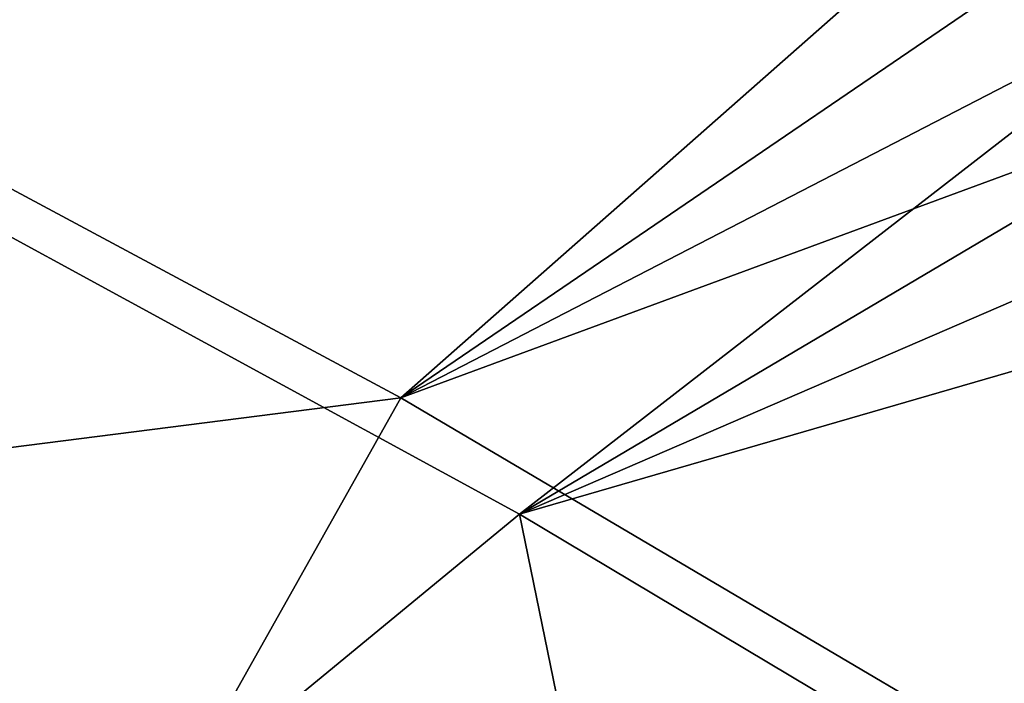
# Model space of a CAD drawing. Header units: metres. Extents: x -1501 to 0, y -1015 to 0.
# Tile 106 of 110: x -362 to -302, y -281 to -241. Entities that reach past the tile are written whole.
import ezdxf

# ---------------------------------------------------------------- set-up
doc = ezdxf.new("R2010")
doc.units = ezdxf.units.M

msp = doc.modelspace()

# ---------------------------------------------------------------- linework, layer by layer
at = {"layer": 'None'}
for points in [[(-338.559021, -263.662933, -63), (-399.088593, -231.218933, -63), (-200.521835, -142.091736, -63)], [(-186.757431, -160.314926, -63), (-338.559021, -263.662933, -63), (-200.521835, -142.091736, -63)], [(-331.342438, -270.748566, -60), (-189.154251, -160.586639, -60), (-388.778107, -239.459717, -60)], [(-338.559021, -263.662933, -63), (-186.757431, -160.314926, -63), (-175.197647, -179.366959, -63)], [(-177.444016, -179.782272, -60), (-189.154251, -160.586639, -60), (-331.342438, -270.748566, -60)], [(-165.431885, -199.850052, -63), (-338.559021, -263.662933, -63), (-175.197647, -179.366959, -63)], [(-167.701416, -200.049957, -60), (-177.444016, -179.782272, -60), (-331.342438, -270.748566, -60)], [(-279.604767, -298.438782, -63), (-338.559021, -263.662933, -63), (-165.431885, -199.850052, -63)], [(-167.701416, -200.049957, -60), (-331.342438, -270.748566, -60), (-159.037781, -220.808853, -60)], [(-331.342438, -270.748566, -60), (-275.17334, -304.257996, -60), (-159.037781, -220.808853, -60)], [(-399.088593, -231.218933, -63), (-338.559021, -263.662933, -63), (-420.990051, -274.161865, -406)], [(-388.778107, -239.459717, -60), (-368.265991, -301.10791, -377.175201), (-331.342438, -270.748566, -60)], [(-420.990051, -274.161865, -406), (-338.559021, -263.662933, -63), (-362.194397, -305.676514, -406)], [(-338.559021, -263.662933, -63), (-279.604767, -298.438782, -63), (-362.194397, -305.676514, -406)], [(-368.265991, -301.10791, -377.175201), (-319.30722, -329.483673, -377.175201), (-331.342438, -270.748566, -60)], [(-331.342438, -270.748566, -60), (-319.30722, -329.483673, -377.175201), (-275.17334, -304.257996, -60)]]:
    msp.add_3dface(points, dxfattribs=at)

doc.saveas('drawing.dxf')
